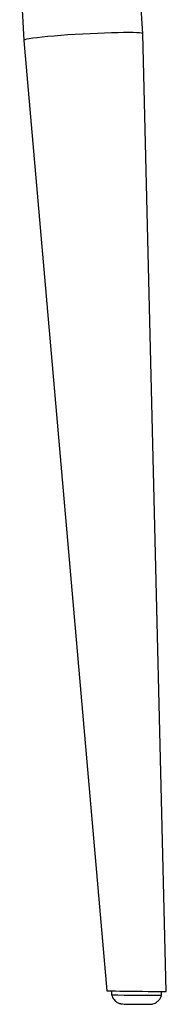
# Model space of a CAD drawing. Header units: millimetres. Extents: x 77 to 196, y 92 to 180.
# Tile 2 of 21: x 100.55 to 103.34, y 92.31 to 111.09. Entities that reach past the tile are written whole.
import ezdxf

# ---------------------------------------------------------------- set-up
doc = ezdxf.new("R2010")
doc.units = ezdxf.units.MM

msp = doc.modelspace()

# ---------------------------------------------------------------- linework, layer by layer
at = {"color": 7, "linetype": 'Continuous', "lineweight": 25}
for p, q in [((102.895, 110.825), (102.819, 112.173)), ((100.554, 112.08), (100.631, 110.698)), ((100.631, 110.698), (102.211, 92.568)), ((103.344, 92.555), (102.895, 110.825)), ((102.304, 92.565), (102.303, 92.491)), ((103.253, 92.481), (103.254, 92.554))]:
    msp.add_line(p, q, dxfattribs=at)
at = {"color": 7, "linetype": 'Continuous', "lineweight": 25, "flags": 128}
msp.add_lwpolyline([(102.895, 110.825), (102.892, 110.829), (102.873, 110.835), (102.836, 110.84), (102.783, 110.843), (102.713, 110.846), (102.629, 110.847), (102.531, 110.846), (102.42, 110.845), (102.3, 110.842), (102.171, 110.838), (102.035, 110.832), (101.895, 110.826), (101.753, 110.818), (101.611, 110.81), (101.472, 110.801), (101.337, 110.791), (101.209, 110.781), (101.09, 110.77), (100.981, 110.759), (100.884, 110.749), (100.802, 110.738), (100.734, 110.728), (100.683, 110.719), (100.649, 110.71), (100.632, 110.702), (100.631, 110.698)], dxfattribs=at)
at = {"color": 7, "linetype": 'Continuous', "lineweight": 25}
for centre, radius, start, end in [((103.121, 123.284), 30.804, 268.4784, 270.2455), ((103.004, 112.729), 20.421, 268.6674, 270.051)]:
    msp.add_arc(centre, radius, start, end, dxfattribs=at)
msp.add_ellipse((102.777, 92.561), major_axis=(0.567, -0.006), ratio=0.005812, start_param=3.142165, end_param=6.283393, dxfattribs=at)
for points, knots in [([(102.304, 92.488), (102.309, 92.471), (102.32, 92.439), (102.347, 92.399), (102.378, 92.368), (102.41, 92.345), (102.441, 92.33), (102.468, 92.321), (102.49, 92.317), (102.505, 92.315), (102.513, 92.314), (102.518, 92.314), (102.519, 92.314), (102.52, 92.314)], [0, 0, 0, 0, 0.16949, 0.32278, 0.461598, 0.586404, 0.696509, 0.790227, 0.864197, 0.914215, 0.943462, 0.975712, 1, 1, 1, 1]), ([(103.031, 92.308), (103.033, 92.308), (103.036, 92.308), (103.049, 92.309), (103.068, 92.311), (103.096, 92.318), (103.134, 92.332), (103.175, 92.358), (103.212, 92.395), (103.239, 92.437), (103.247, 92.466), (103.251, 92.479)], [0, 0, 0, 0, 0.066964, 0.105756, 0.165748, 0.24757, 0.384114, 0.541841, 0.709011, 0.876262, 1, 1, 1, 1])]:
    msp.add_open_spline(points, degree=3, knots=knots, dxfattribs=at)

doc.saveas('drawing.dxf')
